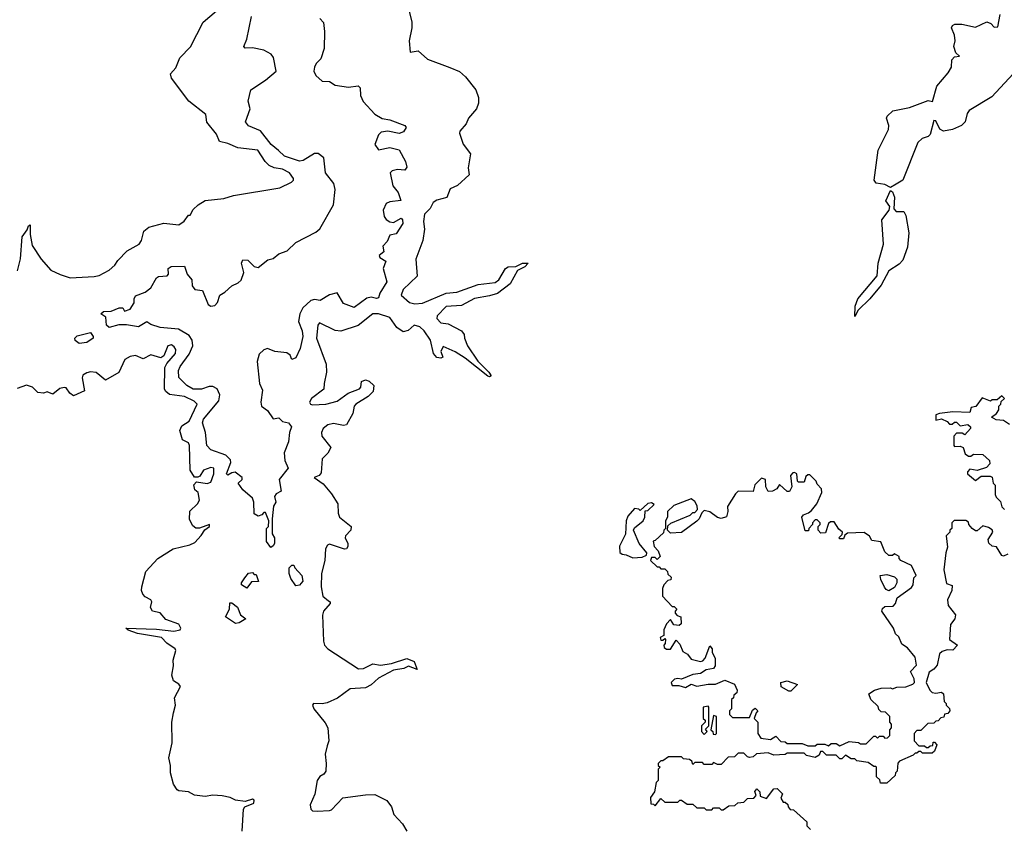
# Model space of a CAD drawing. Extents: x 2472589 to 2662339, y 701009 to 849030.
# Tile 72 of 256: x 2584779 to 2590009, y 723966 to 728258. Entities that reach past the tile are written whole.
import ezdxf

# ---------------------------------------------------------------- set-up
doc = ezdxf.new("R2010")
doc.units = 0

msp = doc.modelspace()

# ---------------------------------------------------------------- linework, layer by layer
at = {"layer": '0CON05XD'}
for points in [[(2586815.6, 728435), (2586862.5, 728245), (2586862.5, 728215), (2586847.8, 728145), (2586853.8, 728085), (2586895, 728093.3), (2586945, 728047.5), (2587063.8, 728003.8)], [(2584766.7, 726923.3), (2584783, 726987), (2584791.9, 727105), (2584818, 727142), (2584825, 727162.5), (2584835, 727167.5), (2584834, 727116), (2584845, 727057.5), (2584892.5, 726985), (2584945, 726927.5), (2584993.6, 726903.6), (2585047, 726887), (2585175, 726892.5), (2585201.7, 726898.3), (2585255, 726927.5), (2585285, 726953.8), (2585300.9, 726979.1), (2585349.5, 727030.5), (2585414.2, 727065.8), (2585425.7, 727084.3), (2585437.5, 727135), (2585465, 727156), (2585545, 727176), (2585625, 727167.5), (2585653, 727187), (2585675, 727220), (2585685, 727220), (2585700.7, 727249.3), (2585727.5, 727275), (2585765, 727296.7), (2585863, 727307), (2585915, 727323.3), (2586160, 727365), (2586222.5, 727395), (2586232.5, 727405), (2586233.3, 727415), (2586212.5, 727445), (2586175, 727463.3), (2586130.7, 727470.7), (2586103.6, 727483.6), (2586082.5, 727505), (2586043.9, 727563.9), (2585937, 727577), (2585885, 727600), (2585840, 727610), (2585825, 727650), (2585773, 727713), (2585767.5, 727755), (2585678, 727825), (2585585, 727947.5), (2585580.5, 727969.5), (2585608.3, 728001.7), (2585628.8, 728055), (2585687, 728113), (2585753.3, 728245), (2585824, 728305)], [(2586372.5, 728265), (2586393.3, 728243.3), (2586398.1, 728195), (2586395.5, 728104.5), (2586379.2, 728050.8), (2586354.2, 728025.8), (2586345.5, 728005), (2586341.5, 727985), (2586351.5, 727961.5), (2586385, 727931.2), (2586425, 727928.8), (2586455, 727910), (2586525, 727899.2), (2586576.9, 727906.9), (2586586.7, 727896.7), (2586590, 727855), (2586603.7, 727823.7), (2586665, 727756.5), (2586705, 727733.3), (2586745, 727726.4), (2586825, 727696), (2586831.2, 727685), (2586817.9, 727662.1), (2586795, 727654), (2586735, 727666.5), (2586699.4, 727660.6), (2586684.5, 727645.5), (2586666, 727595), (2586685, 727566.7), (2586745, 727578.8), (2586795, 727566.7), (2586828, 727505), (2586836, 727475), (2586825, 727458.8), (2586785, 727462), (2586757.5, 727455), (2586747.5, 727445), (2586761.4, 727375), (2586789.5, 727339.5), (2586803, 727297), (2586745, 727290), (2586725, 727281.2), (2586710, 727245), (2586715, 727212.5), (2586725, 727196.2), (2586745, 727183.8), (2586765, 727181.2), (2586805, 727202.5), (2586812.5, 727195), (2586813.8, 727175), (2586779.3, 727120.7), (2586745, 727113.3), (2586730.3, 727079.7), (2586708, 727055), (2586712.5, 727025), (2586687.5, 727005), (2586692.5, 726995), (2586723.3, 726975), (2586710, 726935), (2586728.9, 726865), (2586692.5, 726805), (2586685, 726780), (2586675, 726776.7), (2586645, 726784.4), (2586622.2, 726777.8), (2586555, 726729.4), (2586499.1, 726749.1), (2586465, 726806.7), (2586424.5, 726795.5), (2586375, 726765.6), (2586345, 726771.9), (2586325, 726766.7), (2586282.4, 726727.6), (2586266.2, 726695), (2586259.5, 726655), (2586279.1, 726605), (2586282.7, 726575), (2586268.5, 726511.5), (2586245, 726461.2), (2586225, 726452.5), (2586216.2, 726475), (2586198.2, 726488.2), (2586135, 726495.6), (2586095, 726511.1), (2586075, 726504.4), (2586050.2, 726479.8), (2586040.9, 726440.9), (2586052, 726325), (2586068.8, 726288.8), (2586060, 726225), (2586064, 726205), (2586095, 726181.2), (2586125, 726137.3), (2586155, 726141.9), (2586175, 726122.5), (2586206.7, 726115), (2586223.3, 726095), (2586212, 726065), (2586207.5, 726015), (2586184.2, 725955.8), (2586187.1, 725915), (2586205.7, 725875), (2586156.7, 725815), (2586167.5, 725752.5), (2586140.7, 725739.3), (2586132.5, 725725), (2586140, 725695), (2586126.7, 725673.3), (2586120, 725605), (2586120, 725525), (2586132.5, 725505), (2586132.5, 725475), (2586125, 725462.5), (2586113, 725453), (2586090, 725485), (2586090, 725555), (2586100, 725565), (2586102.5, 725595), (2586085, 725640), (2586075, 725640), (2586065, 725627.5), (2586045, 725620), (2586025, 725632.5), (2586023.3, 725695), (2586016.1, 725716.1), (2585965, 725760), (2585940, 725795), (2585960, 725815), (2585960, 725825), (2585923, 725853), (2585905, 725850), (2585885, 725837.5), (2585877.5, 725845), (2585900, 725905), (2585898.8, 725918.8), (2585874.5, 725944.5), (2585795, 725972.5), (2585773.1, 725995), (2585765.8, 726065), (2585750, 726115), (2585755, 726135.8), (2585837, 726233), (2585842.5, 726265), (2585827.1, 726297.1), (2585805, 726309.2), (2585785, 726308.6), (2585745, 726293.8), (2585700, 726295), (2585667.5, 726315), (2585625, 726357.5), (2585623.2, 726393.2), (2585631.5, 726415), (2585679.8, 726480.2), (2585698.1, 726525), (2585695.7, 726555.7), (2585680, 726580), (2585622.7, 726612.7), (2585525, 726622.9), (2585475, 726638.8), (2585455, 726652.5), (2585410, 726625), (2585345.9, 726635.9), (2585305, 726635.8), (2585255, 726622.9), (2585240.8, 726635), (2585237, 726677), (2585210, 726695), (2585225, 726706.7), (2585265, 726710), (2585306.7, 726726.7), (2585327, 726727), (2585335, 726710), (2585365, 726720), (2585387, 726753), (2585387.5, 726775), (2585395, 726790), (2585445, 726810), (2585475, 726832.5), (2585505, 726886.7), (2585517, 726893), (2585563, 726897), (2585570, 726905), (2585567.5, 726935), (2585583.6, 726946.4), (2585655, 726947.5), (2585668.8, 726905), (2585694, 726875), (2585694.3, 726844.3), (2585710, 726825), (2585749.3, 726819.3), (2585780, 726745), (2585795, 726736.2), (2585815, 726738.8), (2585830, 726755), (2585842.5, 726795), (2585869.4, 726810.6), (2585905, 726844.4), (2585939.6, 726860.4), (2585955.4, 726874.6), (2585968.9, 726915), (2585956.7, 726965), (2585965, 726981.9), (2585990.8, 726980.8), (2586025, 726945.8), (2586045, 726942), (2586097.3, 726982.7), (2586125, 726988.9), (2586155, 727013.5), (2586199.6, 727030.4), (2586245, 727073.3), (2586351.9, 727128.1), (2586372.5, 727147.5), (2586446.2, 727275), (2586454, 727355), (2586447.2, 727387.2), (2586403.8, 727445), (2586395, 727523.8), (2586365, 727546.7), (2586345, 727546.7), (2586285, 727509.7), (2586265, 727506.5), (2586185, 727533.2), (2586152.9, 727562.9), (2586115, 727594.6), (2586058, 727668), (2585994.3, 727694.3), (2585978, 727715), (2586003.6, 727783.6), (2585992.5, 727825), (2586006, 727885), (2586085, 727937.1), (2586142, 727985), (2586126.5, 728056.5), (2586114.5, 728074.5), (2586076.3, 728096.3), (2586015, 728108.1), (2585976.4, 728106.4), (2585970, 728115), (2585985.3, 728154.7), (2586010, 728275)], [(2590055, 727971.1), (2589942.7, 727847.3), (2589822.5, 727775), (2589811.2, 727758.8), (2589801.4, 727715), (2589782, 727695), (2589733.8, 727675), (2589685, 727665.5), (2589666.9, 727676.9), (2589645, 727720.8), (2589635, 727722), (2589615, 727648), (2589605, 727638.1), (2589573, 727627), (2589550, 727605), (2589470, 727405), (2589435.2, 727384.8), (2589405, 727367.1), (2589375, 727382), (2589328.7, 727388.7), (2589317.5, 727405), (2589338.1, 727565), (2589394.4, 727675), (2589395.6, 727695), (2589383.8, 727735), (2589386.7, 727745), (2589416.1, 727773.9), (2589505, 727790.9), (2589605, 727828), (2589626.7, 727823.3), (2589650, 727905), (2589710.8, 727975), (2589728.8, 728005), (2589730, 728045), (2589745, 728060), (2589770, 728065), (2589751.7, 728081.7), (2589740, 728115), (2589747.5, 728145), (2589744, 728175), (2589727.5, 728215), (2589733.6, 728226.4), (2589746.4, 728233.6), (2589783.9, 728233.9), (2589855, 728218.8), (2589916, 728246), (2589938, 728238), (2589955, 728217.5), (2589975, 728220), (2589987.5, 728285)], [(2587063.8, 728003.8), (2587115, 727982.5), (2587147.5, 727955), (2587202.5, 727885), (2587216.7, 727845), (2587216.7, 727815), (2587206.1, 727783.9), (2587163.3, 727735), (2587151.2, 727705), (2587116, 727665), (2587114.2, 727655.8), (2587135, 727596.2), (2587173.8, 727545), (2587161.7, 727471.7), (2587166.4, 727433.6), (2587105, 727376.2), (2587065, 727358.8), (2587047.1, 727312.9), (2586995, 727299.2), (2586975, 727286.2), (2586959.4, 727255), (2586929.2, 727225), (2586924.3, 727185), (2586929.5, 727145), (2586920.9, 727085), (2586882.3, 726985), (2586889.4, 726895), (2586815.6, 726825), (2586804.5, 726795), (2586849.2, 726755), (2586877.4, 726747.4), (2586918, 726752), (2587045, 726804.5), (2587100.5, 726809.5), (2587215, 726850.6), (2587305, 726860.8), (2587324, 726875), (2587360, 726935), (2587373.3, 726945), (2587415, 726946.2), (2587450, 726965), (2587480, 726965), (2587462.5, 726945), (2587423.9, 726926.1), (2587384.3, 726855), (2587316.1, 726803.9), (2587275, 726790), (2587194, 726776), (2587125, 726738.8), (2587045, 726734.6), (2586995.7, 726685), (2586995, 726670), (2587015, 726648), (2587055, 726641.8), (2587125.8, 726605), (2587139.2, 726585), (2587140.8, 726565), (2587158, 726525), (2587212.8, 726442.8), (2587270, 726385), (2587282.5, 726365), (2587275, 726360), (2587265, 726364), (2587145, 726459.2), (2587092.3, 726492.3), (2587028.3, 726521.7), (2587016.7, 726495), (2587026.7, 726465), (2587015, 726460), (2586995, 726462.5), (2586977.5, 726485), (2586961.1, 726555), (2586927.9, 726605), (2586905, 726626.4), (2586875, 726635.5), (2586843.2, 726606.8), (2586815, 726598.6), (2586781.5, 726621.5), (2586744.3, 726675), (2586685, 726694.5), (2586654, 726695), (2586576.2, 726633.8), (2586485, 726603.1), (2586455, 726606.9), (2586372, 726648), (2586362.5, 726635), (2586355.5, 726565), (2586407, 726427), (2586409.1, 726385), (2586395.6, 726325), (2586395, 726294), (2586329.2, 726245), (2586318, 726225), (2586323.8, 726215), (2586335, 726211.4), (2586405, 726214.5), (2586465, 726231.5), (2586523.3, 726273.3), (2586584.1, 726295.9), (2586591.2, 726305), (2586593.8, 726335), (2586615, 726343.8), (2586635, 726336.7), (2586660, 726315), (2586657, 726283), (2586630, 726255), (2586563.8, 726215), (2586556.2, 726205), (2586548, 726165), (2586514.1, 726105.9), (2586498.3, 726101.7), (2586445, 726112.2), (2586415, 726104.4), (2586390.8, 726085), (2586382.5, 726065), (2586384.4, 726045), (2586431.2, 725985), (2586416, 725955), (2586385.7, 725924.3), (2586380.7, 725849.3), (2586370, 725835), (2586342.5, 725825), (2586390.7, 725790.7), (2586435, 725738), (2586469.2, 725685), (2586470.5, 725635), (2586476.9, 725615), (2586539.2, 725565), (2586537.5, 725545), (2586509.4, 725515), (2586506.9, 725505), (2586522, 725475), (2586522, 725458), (2586515, 725446.7), (2586505, 725444.2), (2586425, 725471.2), (2586414.4, 725465.6), (2586404, 725446), (2586400.6, 725385), (2586382.6, 725315), (2586380.9, 725245), (2586389.6, 725195), (2586419.5, 725169.5), (2586427.5, 725165), (2586428, 725155), (2586392.5, 725115), (2586386.6, 725093.4), (2586392.3, 724955), (2586397.5, 724935), (2586415, 724914.4), (2586578.6, 724808.6), (2586605, 724809.6), (2586655, 724835.4), (2586695, 724827.9), (2586753.8, 724836.2), (2586835, 724864.2), (2586875, 724846.7), (2586890, 724805), (2586845, 724822.5), (2586819.5, 724810.5), (2586765, 724801.1), (2586685, 724759.1), (2586645.9, 724724.1), (2586615, 724708.2), (2586535, 724702.7), (2586467.8, 724652.2), (2586412.6, 724627.4), (2586385, 724621.8), (2586340, 724625), (2586334.5, 724615), (2586340.6, 724595), (2586402.2, 724522.2), (2586415.6, 724495), (2586420.6, 724425), (2586411.5, 724398.5), (2586401.9, 724355), (2586407.5, 724305), (2586404.3, 724265), (2586395, 724248), (2586373.8, 724236.2), (2586358.5, 724215), (2586347.1, 724142.9), (2586322.7, 724085), (2586325, 724062.5), (2586335, 724054.5), (2586358.8, 724051.2), (2586425, 724056.2), (2586435, 724060), (2586495, 724122.5), (2586615, 724139.5), (2586665, 724140), (2586728.9, 724108.9), (2586754, 724075), (2586766, 724035), (2586812, 723985), (2586835.5, 723945.5)], [(2589215, 726680), (2589216.7, 726735), (2589230, 726775), (2589332.7, 726897.3), (2589338.6, 726965), (2589366.7, 727065), (2589358.1, 727195), (2589397.9, 727245), (2589400, 727265), (2589380, 727295), (2589405, 727350), (2589415, 727344), (2589424.7, 727315), (2589422.7, 727252.7), (2589435, 727239.4), (2589475, 727238), (2589485, 727217.5), (2589501.9, 727125), (2589495, 727050), (2589470.5, 726979.5), (2589450.5, 726959.5), (2589395, 726923.3), (2589355, 726848), (2589295, 726773.8), (2589232.5, 726715), (2589215, 726680)], [(2585095, 726536.7), (2585073.9, 726553.9), (2585072.5, 726565), (2585085, 726578), (2585155, 726596), (2585170, 726575), (2585170, 726565), (2585135, 726543.3), (2585095, 726536.7)], [(2585742.7, 725517.3), (2585762.6, 725547.4), (2585787.5, 725565), (2585787.5, 725575), (2585734.7, 725555.3), (2585715, 725556.2), (2585698.7, 725568.7), (2585681.2, 725601.2), (2585683.1, 725646.9), (2585722.9, 725685), (2585733.8, 725705), (2585726.2, 725746.2), (2585709.3, 725759.3), (2585703.6, 725786.4), (2585718.3, 725801.7), (2585775, 725793.3), (2585795, 725801.2), (2585809.6, 725845), (2585810, 725875), (2585795, 725879.2), (2585755, 725863.3), (2585735, 725832.5), (2585725, 725826.7), (2585707.5, 725827.5), (2585684.1, 725864.1), (2585681.2, 725995), (2585675, 726008.8), (2585643.8, 726025), (2585628.8, 726075), (2585640.3, 726099.7), (2585680, 726125), (2585721.1, 726215), (2585705, 726231.5), (2585653.8, 726255), (2585575, 726266.7), (2585555, 726281.4), (2585548.5, 726295), (2585550, 726410), (2585559.7, 726430.3), (2585607.3, 726485), (2585608.5, 726505), (2585600.2, 726520.2), (2585585, 726530.8), (2585566.2, 726525), (2585545, 726472.5), (2585528.3, 726461.7), (2585475, 726477.5), (2585435, 726456.7), (2585395, 726474), (2585365, 726468.6), (2585337, 726453), (2585305, 726383.8), (2585235, 726343.3), (2585185, 726383.1), (2585155, 726387.3), (2585135, 726381.9), (2585115, 726368.8), (2585111.4, 726355), (2585122.5, 726285), (2585065, 726260), (2585045, 726273.8), (2585025, 726301.2), (2585015, 726303.8), (2584991.7, 726298.3), (2584955, 726267.5), (2584925, 726280), (2584905, 726273.8), (2584875, 726277.5), (2584847.5, 726305), (2584815, 726315.8), (2584765, 726297.5)], [(2590037, 726107), (2590005, 726127.5), (2589965, 726132.5), (2589940, 726145), (2589967.5, 726165), (2589980, 726185), (2589980, 726205), (2589990, 726215), (2589991.7, 726228.3), (2590010, 726245), (2589995, 726260), (2589971.7, 726238.3), (2589945, 726237.5), (2589935, 726230), (2589891.7, 726248.3), (2589858.3, 726201.7), (2589833.6, 726196.4), (2589825, 726170), (2589735, 726173.8), (2589663.9, 726166.1), (2589645, 726157.5), (2589645, 726130), (2589675, 726136.7), (2589705, 726122.5), (2589718.3, 726108.3), (2589731.7, 726108.3), (2589745, 726120), (2589755, 726120), (2589775, 726100), (2589815, 726107.5), (2589830, 726095), (2589830, 726085), (2589798.3, 726051.7), (2589785, 726060), (2589755, 726060), (2589740, 726045), (2589740, 725995), (2589745, 725990), (2589775, 725992.5), (2589790, 725985), (2589801.7, 725951.7), (2589818.3, 725938.3), (2589831.7, 725938.3), (2589845, 725950), (2589895, 725947.5), (2589930, 725915), (2589931.7, 725898.3), (2589915, 725877.5), (2589865, 725862.5), (2589825, 725870), (2589812.5, 725855), (2589812.5, 725845), (2589855, 725810), (2589885, 725832.5), (2589933, 725833), (2589945, 725827.5), (2589950, 725795), (2589960, 725785), (2589960, 725735), (2589965, 725720), (2589988.3, 725698.3), (2589995, 725670), (2590010, 725655)], [(2589135, 724400), (2589185, 724422.5), (2589235, 724417.5), (2589245, 724410), (2589275, 724410), (2589315, 724450), (2589325, 724450), (2589335, 724440), (2589345, 724450), (2589365, 724450), (2589375, 724440), (2589388.3, 724441.7), (2589400, 724455), (2589400, 724485), (2589410, 724495), (2589410, 724515), (2589400, 724525), (2589400, 724555), (2589378.3, 724578.3), (2589355, 724580), (2589341.7, 724591.7), (2589338.3, 724608.3), (2589300, 724645), (2589290, 724675), (2589320, 724695), (2589355, 724706.2), (2589405, 724707.5), (2589415, 724702.5), (2589438.3, 724711.7), (2589485, 724713.3), (2589523.6, 724726.4), (2589532.5, 724735), (2589530, 724755), (2589510, 724795), (2589541.7, 724828.3), (2589535, 724870), (2589495, 724920), (2589465, 724940), (2589448.3, 724978.3), (2589430, 724995), (2589420, 725025), (2589357.5, 725115), (2589361.7, 725128.3), (2589375, 725140), (2589418.3, 725141.7), (2589430, 725155), (2589440, 725185), (2589515, 725240), (2589523.8, 725255), (2589528.3, 725291.7), (2589540, 725305), (2589515, 725357.5), (2589460, 725385), (2589450, 725395), (2589450, 725405), (2589425, 725420), (2589415, 725410), (2589395, 725410), (2589375, 725430), (2589353, 725483), (2589305, 725490), (2589293, 725513), (2589265, 725532.5), (2589175, 725530), (2589161.7, 725518.3), (2589155, 725500), (2589135, 725500), (2589130, 725505), (2589148.3, 725521.7), (2589150, 725535), (2589130.7, 725550.7), (2589105, 725590), (2589085, 725590), (2589075, 725580), (2589058.3, 725531.7), (2589035, 725530), (2589020, 725545), (2589020, 725565), (2589030, 725575), (2589030, 725585), (2589015, 725600), (2589005, 725600), (2588990, 725585), (2588990, 725575), (2588970, 725555), (2588968.3, 725541.7), (2588951.7, 725541.7), (2588932.5, 725615), (2588943, 725627), (2588968.3, 725638.3), (2588985, 725650), (2589012.5, 725685), (2589040, 725745), (2589037.5, 725765), (2589015, 725790), (2589010, 725805), (2588975, 725840), (2588965, 725840), (2588955, 725830), (2588945, 725800), (2588915, 725800), (2588910, 725805), (2588907.5, 725845), (2588895, 725852.5), (2588885, 725850), (2588872.5, 725835), (2588880, 725775), (2588868.3, 725751.7), (2588855, 725750), (2588815, 725787.5), (2588800, 725765), (2588777, 725753), (2588755, 725750), (2588742.5, 725775), (2588740, 725815), (2588718.3, 725821.7), (2588683, 725787), (2588675, 725750), (2588595, 725752.5), (2588580.7, 725739.3), (2588538.3, 725671.7), (2588540, 725645), (2588533, 725617), (2588505, 725606.7), (2588485, 725612.5), (2588445, 725642.5), (2588415, 725650), (2588401.7, 725638.3), (2588387.5, 725605), (2588376.4, 725593.6), (2588295, 725532.5), (2588235, 725530), (2588220, 725545), (2588221.7, 725568.3), (2588238.3, 725581.7), (2588340, 725625), (2588355, 725640), (2588365, 725640), (2588380, 725655), (2588377.5, 725675), (2588365, 725697.5), (2588345, 725712.5), (2588253.9, 725676.1), (2588220, 725645), (2588220, 725615), (2588210, 725595), (2588210, 725555), (2588200, 725545), (2588198.3, 725531.7), (2588155, 725490), (2588143, 725487), (2588148.3, 725458.3), (2588170, 725435), (2588180, 725405), (2588165, 725390), (2588155, 725400), (2588135, 725400), (2588130, 725385), (2588165, 725350), (2588175, 725350), (2588185, 725340), (2588205, 725340), (2588220, 725325), (2588221.7, 725311.7), (2588240, 725295), (2588238.3, 725281.7), (2588221.7, 725278.3), (2588200, 725255), (2588192.5, 725235), (2588192.5, 725195), (2588245, 725140), (2588255, 725140), (2588270, 725125), (2588260, 725115), (2588260, 725105), (2588271.7, 725091.7), (2588290, 725085), (2588291.7, 725048.3), (2588281.7, 725038.3), (2588253, 725043), (2588235, 725070), (2588215, 725047.5), (2588200, 725015), (2588200, 724985), (2588180, 724975), (2588185, 724960), (2588195, 724960), (2588205, 724970), (2588210, 724965), (2588207, 724943), (2588200, 724935), (2588201.7, 724921.7), (2588215, 724912.5), (2588235, 724912.5), (2588265, 724960), (2588285, 724940), (2588300.7, 724900.7), (2588326.4, 724886.4), (2588345, 724860), (2588395, 724847.5), (2588408.3, 724851.7), (2588420, 724865), (2588445, 724930), (2588457.5, 724915), (2588457.5, 724895), (2588472.5, 724865), (2588472.5, 724825), (2588465, 724810), (2588425, 724803.3), (2588395, 724783.3), (2588355, 724777.5), (2588295, 724753.3), (2588275, 724757.5), (2588256.4, 724753.6), (2588240, 724735), (2588245, 724720), (2588279.5, 724719.5), (2588315, 724710), (2588345, 724726.7), (2588375, 724716.7), (2588435, 724727.5), (2588475, 724726.2), (2588525, 724747.5), (2588575, 724726.7), (2588590, 724695), (2588588.3, 724681.7), (2588571.7, 724668.3), (2588570, 724655), (2588560, 724645), (2588560, 724595), (2588550, 724585), (2588550, 724565), (2588565, 724550), (2588655, 724550), (2588671.7, 724588.3), (2588685, 724600), (2588700, 724585), (2588690, 724575), (2588680, 724545), (2588700, 724525), (2588700, 724465), (2588715, 724440), (2588767.5, 724432.5), (2588795, 724450), (2588821.7, 724421.7), (2588845, 724420), (2588855, 724412.5), (2588935, 724412.5), (2588965, 724400), (2589005, 724400), (2589015, 724407.5), (2589055, 724407.5), (2589075, 724400), (2589088.3, 724411.7), (2589115, 724412.5), (2589135, 724400)], [(2588035, 725397.5), (2588085, 725402.5), (2588108.3, 725411.7), (2588110, 725425), (2588070, 725475), (2588040, 725545), (2588045, 725557.5), (2588090, 725595), (2588100, 725615), (2588101.7, 725648.3), (2588115, 725650), (2588148.3, 725681.7), (2588135, 725690), (2588115, 725687.5), (2588075, 725650), (2588067, 725657), (2588045, 725660), (2588009.5, 725620.5), (2588000, 725595), (2587996.4, 725523.6), (2587965, 725460), (2587967.5, 725427.5), (2587978.3, 725418.3), (2588000, 725415), (2588035, 725397.5)], [(2590027, 725417), (2590005, 725407.5), (2589995, 725410), (2589966.7, 725456.7), (2589945, 725460), (2589926.4, 725476.4), (2589923.3, 725495), (2589947.5, 725535), (2589945, 725547.5), (2589925, 725560), (2589895, 725567.5), (2589865, 725542.5), (2589855, 725542.5), (2589837.5, 725555), (2589820, 725575), (2589818.3, 725588.3), (2589805, 725597.5), (2589742.5, 725597.5), (2589730, 725585), (2589730, 725555), (2589720, 725545), (2589720, 725535), (2589700, 725515), (2589706.7, 725455), (2589697.5, 725425), (2589687.5, 725335), (2589701.7, 725261.7), (2589731.7, 725251.7), (2589730, 725225), (2589707.5, 725175), (2589711.2, 725145), (2589750, 725095), (2589746.1, 725073.9), (2589723.3, 725043.3), (2589717.5, 724965), (2589760, 724935), (2589735, 724907.5), (2589705, 724910), (2589679.3, 724900.7), (2589665, 724887.5), (2589651.7, 724828.3), (2589635, 724807.5), (2589609.3, 724790.7), (2589593.3, 724735), (2589612.5, 724695), (2589625, 724682.5), (2589645, 724678.8), (2589675, 724683.8), (2589685.9, 724675.9), (2589690, 724635), (2589700, 724625)], [(2585961.5, 723945), (2585966.9, 724063.1), (2585975.7, 724074.3), (2586023.3, 724095), (2586025, 724110), (2586015, 724116.2), (2585976.4, 724103.6), (2585925, 724110), (2585897.5, 724125), (2585855, 724134), (2585805, 724137.8), (2585765, 724129.4), (2585706.7, 724136.7), (2585675, 724155.6), (2585625, 724160), (2585616.1, 724166.1), (2585596, 724195), (2585580.8, 724255), (2585580, 724295), (2585570.6, 724335), (2585589.5, 724415), (2585587.8, 724525), (2585596.7, 724575), (2585605.7, 724615), (2585600.8, 724655), (2585632.5, 724715), (2585625, 724727.5), (2585596.7, 724745), (2585587.5, 724775), (2585596.2, 724825), (2585594, 724855), (2585608, 724905), (2585604, 724915), (2585560, 724945), (2585532.5, 724975), (2585405, 724996.2), (2585355, 725013.8), (2585342.5, 725025), (2585505, 725018.6), (2585598.3, 725008.3), (2585632, 725015), (2585634.2, 725025), (2585623.8, 725045), (2585555, 725071.2), (2585525.7, 725105.7), (2585483.8, 725115), (2585474.3, 725134.3), (2585480.6, 725165), (2585475.4, 725175.4), (2585445, 725191.4), (2585432.9, 725205), (2585425.6, 725225), (2585427.8, 725245), (2585449.2, 725325), (2585512, 725395), (2585595, 725445.7), (2585682.4, 725467.6), (2585709.6, 725480.4), (2585742.7, 725517.3)], [(2585985, 725237.5), (2585957.5, 725255), (2585957.5, 725265), (2585975, 725292.5), (2585995, 725317.5), (2586015, 725320), (2586025, 725310), (2586035, 725310), (2586048.3, 725271.7), (2586010, 725270), (2585985, 725237.5)], [(2586245, 725250), (2586218.3, 725288.3), (2586210, 725315), (2586210, 725345), (2586225, 725360), (2586235, 725360), (2586240, 725345), (2586277.5, 725305), (2586282.5, 725275), (2586265, 725252.5), (2586245, 725250)], [(2589395, 725223.3), (2589380.7, 725230.7), (2589373, 725243), (2589353, 725283), (2589350, 725305), (2589385, 725310), (2589425, 725296.7), (2589437.5, 725285), (2589437.5, 725265), (2589425, 725240), (2589395, 725223.3)], [(2585925, 725050), (2585872.5, 725085), (2585893.3, 725125), (2585895, 725160), (2585905, 725160), (2585936.4, 725136.4), (2585952.5, 725095), (2585980, 725075), (2585945, 725052.5), (2585925, 725050)], [(2588875, 724690), (2588865, 724690), (2588823.6, 724713.6), (2588822.5, 724735), (2588855, 724744.2), (2588910, 724725), (2588875, 724690)], [(2589700, 724625), (2589700, 724615), (2589718.3, 724598.3), (2589720, 724585), (2589708.3, 724571.7), (2589691.7, 724568.3), (2589688.3, 724551.7), (2589671.7, 724548.3), (2589658.3, 724531.7), (2589645, 724530), (2589635, 724520), (2589601.7, 724518.3), (2589565, 724480), (2589545, 724480), (2589530, 724465), (2589530, 724425), (2589555, 724400), (2589585, 724400), (2589595, 724390), (2589605, 724390), (2589615, 724400), (2589628.3, 724401.7), (2589631.7, 724418.3), (2589638.3, 724418.3), (2589650, 724405), (2589638.3, 724371.7), (2589625, 724360), (2589575, 724360), (2589565, 724370), (2589555, 724370), (2589545, 724360), (2589535, 724360), (2589525, 724350), (2589451.7, 724318.3), (2589443, 724307), (2589440, 724265), (2589430, 724255), (2589428.3, 724241.7), (2589385, 724200), (2589351.7, 724201.7), (2589348.3, 724218.3), (2589330, 724235), (2589330, 724285), (2589325, 724290), (2589315, 724290), (2589285, 724310), (2589225, 724320), (2589215, 724330), (2589195, 724330), (2589165, 724350), (2589145, 724330), (2589135, 724330), (2589115, 724350), (2589065, 724350), (2589045, 724370), (2589031.7, 724368.3), (2589025, 724350), (2589005, 724337.5), (2588958.3, 724348.3), (2588945, 724360), (2588855, 724360), (2588845, 724352.5), (2588785, 724350), (2588755, 724362.5), (2588693, 724357), (2588675, 724340), (2588655, 724337.5), (2588645, 724340), (2588625, 724360), (2588595, 724360), (2588575, 724340), (2588541.7, 724338.3), (2588505, 724300), (2588485, 724300), (2588465, 724310), (2588455, 724300), (2588415, 724300), (2588405, 724310), (2588365, 724310), (2588355, 724300), (2588348.3, 724318.3), (2588337, 724327), (2588305, 724330), (2588295, 724340), (2588225, 724340), (2588195, 724320), (2588185, 724320), (2588170, 724305), (2588170, 724295), (2588180, 724285), (2588170, 724275), (2588170, 724215), (2588160, 724205), (2588150, 724155), (2588130, 724125), (2588131.7, 724091.7), (2588145, 724090), (2588155, 724080), (2588185, 724120), (2588205, 724100), (2588275, 724100), (2588285, 724110), (2588295, 724110), (2588325, 724090), (2588355, 724090), (2588375, 724070), (2588415, 724070), (2588425, 724060), (2588455, 724060), (2588465, 724070), (2588495, 724070), (2588505, 724060), (2588515, 724060), (2588545, 724080), (2588577, 724083), (2588593, 724097), (2588625, 724100), (2588645, 724120), (2588678.3, 724121.7), (2588690, 724135), (2588683, 724157), (2588695, 724170), (2588710, 724155), (2588711.7, 724131.7), (2588745, 724120), (2588785, 724170), (2588801.7, 724171.7), (2588830, 724145), (2588821.7, 724121.7), (2588835, 724100), (2588845, 724100), (2588858.3, 724088.3), (2588860, 724075), (2588871.7, 724061.7), (2588888.3, 724058.3), (2588960, 723995), (2588960, 723975), (2588980, 723955)], [(2588415, 724460), (2588430, 724475), (2588421.7, 724488.3), (2588440, 724505), (2588440, 724605), (2588435, 724610), (2588410, 724605), (2588410, 724545), (2588420, 724535), (2588420, 724525), (2588400, 724505), (2588400, 724475), (2588415, 724460)], [(2588475, 724460), (2588480, 724465), (2588480, 724555), (2588465, 724560), (2588450, 724485), (2588460, 724475), (2588461.7, 724461.7), (2588475, 724460)]]:
    msp.add_lwpolyline(points, dxfattribs=at)

doc.saveas('drawing.dxf')
